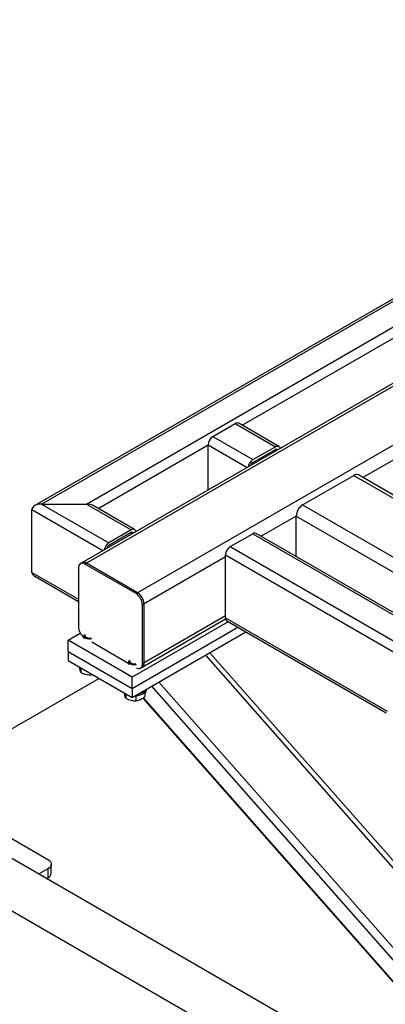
# Model space of a CAD drawing. Header units: millimetres. Extents: x 5 to 589, y 5 to 450.
# Tile 29 of 91: x 460 to 469, y 148 to 171. Entities that reach past the tile are written whole.
import ezdxf

# ---------------------------------------------------------------- set-up
doc = ezdxf.new("R2010")
doc.units = ezdxf.units.MM
doc.layers.add('TRAIT-FORT', color=4, linetype='Continuous', lineweight=25)

msp = doc.modelspace()

# ---------------------------------------------------------------- linework, layer by layer
at = {"layer": 'TRAIT-FORT', "color": 4, "linetype": 'Continuous', "lineweight": 25}
for p, q in [((485.04953, 173.64556), (460.46353, 159.45236)), ((460.62568, 159.49114), (485.04953, 173.59072)), ((487.15174, 171.36215), (462.919, 157.37289)), ((461.6959, 159.49114), (471.63125, 165.22669)), ((465.41272, 161.37201), (471.44647, 164.85522)), ((470.70483, 163.35282), (461.5878, 158.08968)), ((470.76815, 163.31627), (461.6959, 158.07897)), ((464.71543, 161.10189), (465.25054, 161.4108)), ((465.25054, 161.4108), (466.20609, 160.85917)), ((466.28717, 160.8672), (465.33162, 161.41883)), ((464.71543, 161.10189), (465.67098, 160.55026)), ((469.95185, 161.07979), (468.2952, 160.12343)), ((461.97274, 159.38615), (464.60077, 160.90328)), ((464.60077, 159.82903), (464.60077, 160.90328)), ((464.60077, 160.90328), (465.5312, 160.36615)), ((465.67098, 160.55026), (466.20609, 160.85917)), ((465.67098, 160.48405), (466.20609, 160.79297)), ((466.20608, 160.79296), (466.23831, 160.77436)), ((466.85587, 159.46907), (468.07897, 160.17515)), ((468.07897, 160.17515), (472.78746, 157.457)), ((472.78746, 157.53011), (468.18707, 160.18586)), ((460.62568, 159.49114), (461.6959, 159.49114)), ((460.62568, 159.49114), (462.23101, 158.5644)), ((461.6959, 159.49114), (462.76611, 158.87331)), ((462.84719, 158.88134), (461.85805, 159.45236)), ((466.85587, 159.46907), (472.5158, 156.20166)), ((460.39635, 157.85805), (460.39635, 159.35872)), ((460.39635, 159.35872), (462.09122, 158.3803)), ((466.70298, 159.20426), (465.8659, 158.72103)), ((466.70298, 158.23779), (466.70298, 159.20426)), ((466.70298, 159.20426), (471.81543, 156.25291)), ((462.76611, 158.87331), (462.23101, 158.5644)), ((462.76611, 158.80711), (462.23101, 158.4982)), ((462.7661, 158.8071), (462.79833, 158.7885)), ((465.13039, 158.47297), (465.6655, 158.78188)), ((465.6655, 158.78188), (470.86369, 155.78103)), ((470.94476, 155.78906), (465.74657, 158.78991)), ((465.13039, 158.47297), (470.32858, 155.47212)), ((465.01572, 158.23023), (463.07189, 157.10808)), ((465.01572, 156.7737), (465.01572, 158.27437)), ((465.01572, 158.27437), (470.1664, 155.30094)), ((461.5878, 158.08968), (461.54958, 158.06761)), ((461.65768, 158.05691), (461.6959, 158.07897)), ((462.88078, 157.35082), (461.65768, 158.05691)), ((462.919, 157.37289), (461.6959, 158.07897)), ((460.39635, 157.85805), (461.50479, 157.21817)), ((460.46353, 157.76442), (461.50479, 157.16331)), ((461.50479, 157.96862), (461.50479, 156.55622)), ((462.88078, 157.35082), (462.919, 157.37289)), ((463.03367, 157.08601), (463.07189, 157.10808)), ((463.03367, 155.67362), (463.03367, 157.08601)), ((463.07189, 155.69568), (463.07189, 157.10808)), ((465.01572, 156.81783), (463.07189, 155.69568)), ((465.0829, 156.68006), (462.78522, 155.35365)), ((463.0271, 155.59669), (465.01851, 156.7463)), ((465.01572, 156.7737), (468.87271, 154.5471)), ((465.04931, 156.69945), (468.84738, 154.50687)), ((461.25634, 156.23625), (461.54957, 156.40553)), ((461.63721, 156.34217), (461.63721, 156.26935)), ((462.78522, 155.08882), (465.31227, 156.54765)), ((462.78522, 154.86814), (465.50341, 156.43731)), ((461.25634, 155.97143), (461.25634, 156.23625)), ((462.78522, 155.35365), (461.25634, 156.23625)), ((461.8217, 156.19672), (462.70742, 155.68541)), ((461.25634, 155.97143), (462.78522, 155.08882)), ((461.25634, 155.97143), (461.25634, 155.75074)), ((464.53451, 155.87798), (469.54096, 150.19707)), ((469.55948, 150.3574), (464.64044, 155.93913)), ((461.25634, 155.75074), (462.78522, 154.86814)), ((462.70742, 155.72435), (462.70742, 155.65152)), ((463.03367, 155.67362), (463.07189, 155.69568)), ((461.56304, 155.57368), (461.56304, 155.46917)), ((461.80883, 155.4318), (461.80883, 155.41157)), ((461.80883, 155.41157), (461.83319, 155.41773)), ((462.98888, 155.57462), (463.0271, 155.59669)), ((461.99672, 155.32333), (459.06825, 153.63276)), ((462.78522, 155.08882), (462.78522, 155.35365)), ((463.42802, 155.23921), (469.75107, 148.06433)), ((462.63326, 154.95585), (462.63326, 154.85135)), ((462.78522, 155.08882), (462.78522, 154.86814)), ((463.08835, 154.98119), (463.08835, 154.88783)), ((463.25237, 155.13781), (469.75107, 147.76362)), ((462.87905, 154.90741), (462.87905, 154.79375)), ((463.04197, 154.85673), (469.08108, 148.00404)), ((463.04679, 154.85974), (469.11096, 147.9786)), ((459.06825, 151.99093), (460.77857, 151.00358)), ((468.89475, 145.8395), (459.06825, 151.51221)), ((460.77857, 150.78293), (460.55506, 150.6539)), ((460.77857, 150.78293), (460.77857, 150.56224)), ((460.85773, 150.67257), (460.85773, 150.89325)), ((460.7462, 150.54355), (460.77857, 150.56224)), ((459.06825, 150.26392), (468.81767, 144.6357))]:
    msp.add_line(p, q, dxfattribs=at)
at = {"layer": 'TRAIT-FORT', "color": 4, "linetype": 'Continuous', "lineweight": 25, "flags": 128}
for points in [[(466.20609, 160.85917), (466.22846, 160.86954), (466.24997, 160.87442), (466.2698, 160.87363), (466.28717, 160.8672), (466.30143, 160.85536), (466.31203, 160.83859), (466.31797, 160.82035)], [(462.878, 158.83449), (462.87205, 158.85273), (462.86145, 158.86951), (462.84719, 158.88134), (462.82982, 158.88777), (462.80999, 158.88857), (462.78848, 158.88368), (462.76611, 158.87331)], [(461.8217, 156.26955), (461.78788, 156.26468), (461.75108, 156.26513), (461.71587, 156.2713), (461.68484, 156.28272), (461.6603, 156.29856), (461.64407, 156.31763), (461.63736, 156.33851), (461.64065, 156.35967), (461.64654, 156.37067)], [(461.66137, 156.37755), (461.65763, 156.36839), (461.65723, 156.34839), (461.66706, 156.32922), (461.68624, 156.31256), (461.71307, 156.29991), (461.74517, 156.29239), (461.77968, 156.29067), (461.80687, 156.29356)], [(462.89191, 155.65173), (462.85809, 155.64686), (462.8213, 155.64731), (462.78608, 155.65348), (462.75506, 155.6649), (462.73052, 155.68074), (462.71429, 155.6998), (462.70757, 155.72069), (462.71087, 155.74185), (462.71676, 155.75284)], [(462.73159, 155.75973), (462.72785, 155.75057), (462.72745, 155.73057), (462.73727, 155.71139), (462.75645, 155.69474), (462.78328, 155.68209), (462.81538, 155.67457), (462.8499, 155.67284), (462.87708, 155.67574)], [(462.89191, 155.57937), (462.91061, 155.5715), (462.93929, 155.56499), (462.96572, 155.56605), (462.98889, 155.57463), (463.0079, 155.59041), (463.02203, 155.61277), (463.03073, 155.64087), (463.03367, 155.67362)], [(463.11727, 155.01212), (463.09256, 154.98486), (463.05981, 154.96058), (463.02009, 154.94007), (462.97465, 154.92398), (462.92497, 154.91284), (462.87264, 154.90699), (462.85113, 154.90618)], [(460.77857, 151.00358), (460.81218, 150.97994), (460.83716, 150.95296), (460.85254, 150.92369), (460.85773, 150.89325), (460.85254, 150.86282), (460.83716, 150.83355), (460.81218, 150.80657), (460.77857, 150.78293)]]:
    msp.add_lwpolyline(points, dxfattribs=at)
at = {"layer": 'TRAIT-FORT', "color": 4, "linetype": 'Continuous', "lineweight": 25}
for centre, radius, start, end in [((465.29804, 161.34449), 0.08156, 65.692881, 125.617577), ((464.84972, 160.89195), 0.24921, 122.605478, 177.394522), ((466.22849, 160.76593), 0.03511, 33.897235, 129.647641), ((465.80644, 160.3388), 0.25113, 122.642191, 170.033375), ((465.73861, 160.37868), 0.1252, 122.692628, 162.134761), ((468.1423, 160.08675), 0.10875, 65.692881, 125.617577), ((467.03492, 159.18916), 0.33228, 122.605478, 177.394522), ((462.78851, 158.78008), 0.03511, 33.897235, 129.647641), ((465.713, 158.71558), 0.08156, 65.692881, 125.617577), ((462.36945, 158.35095), 0.25442, 122.967574, 169.707992), ((462.29863, 158.39283), 0.1252, 122.692628, 162.134761), ((465.26468, 158.26304), 0.24921, 122.605478, 177.394522), ((461.59799, 157.98374), 0.09442, 50.796715, 189.214037), ((461.63256, 157.99056), 0.10875, 54.382423, 114.307119), ((462.70173, 157.07091), 0.33228, 2.605478, 57.394522), ((462.73995, 157.09297), 0.33228, 2.605478, 57.394522), ((465.09518, 156.76493), 0.07994, 173.701153, 234.986667), ((461.84151, 156.573), 0.33714, 182.853153, 232.699999), ((462.96594, 155.68399), 0.10659, 305.013333, 6.298848), ((462.90855, 155.22828), 0.26991, 277.99053, 322.004093), ((463.02909, 155.07926), 0.11083, 322.714208, 356.650323), ((460.72247, 150.68606), 0.13593, 294.374658, 354.305201)]:
    msp.add_arc(centre, radius, start, end, dxfattribs=at)
for centre, start_param, end_param in [((460.62568, 159.35872), 1.57079633, 3.14159265), ((461.6959, 159.35872), 0.78547943, 1.57079633), ((460.62568, 157.85805), 3.14159265, 3.92707208)]:
    msp.add_ellipse(centre, major_axis=(0.22933, 0), ratio=0.57738155, start_param=start_param, end_param=end_param, dxfattribs=at)
for points, knots in [([(461.56304, 155.46917), (461.55987, 155.47748), (461.55347, 155.49428), (461.54399, 155.53036), (461.5367, 155.56419), (461.53288, 155.58573), (461.53181, 155.59171)], [0, 0, 0, 0, 0.30981395, 0.6263461, 0.89610563, 1, 1, 1, 1]), ([(461.56304, 155.46917), (461.58437, 155.45933), (461.6275, 155.43944), (461.6914, 155.42089), (461.75249, 155.41182), (461.78993, 155.41165), (461.80883, 155.41157)], [0, 0, 0, 0, 0.26460494, 0.53494775, 0.76534313, 1, 1, 1, 1]), ([(462.63326, 154.85135), (462.63009, 154.85966), (462.62368, 154.87646), (462.61421, 154.91254), (462.60692, 154.94637), (462.60309, 154.9679), (462.60203, 154.97389)], [0, 0, 0, 0, 0.30981395, 0.6263461, 0.89610563, 1, 1, 1, 1]), ([(462.63326, 154.85135), (462.65459, 154.84151), (462.69772, 154.82162), (462.76162, 154.80306), (462.8227, 154.794), (462.86015, 154.79383), (462.87905, 154.79375)], [0, 0, 0, 0, 0.26460494, 0.53494775, 0.76534313, 1, 1, 1, 1]), ([(462.87905, 154.79375), (462.90568, 154.79901), (462.94972, 154.80772), (463.0136, 154.83747), (463.05657, 154.86448), (463.08129, 154.88264), (463.08835, 154.88783)], [0, 0, 0, 0, 0.38554949, 0.63764185, 0.89654625, 1, 1, 1, 1])]:
    msp.add_open_spline(points, degree=3, knots=knots, dxfattribs=at)

doc.saveas('drawing.dxf')
